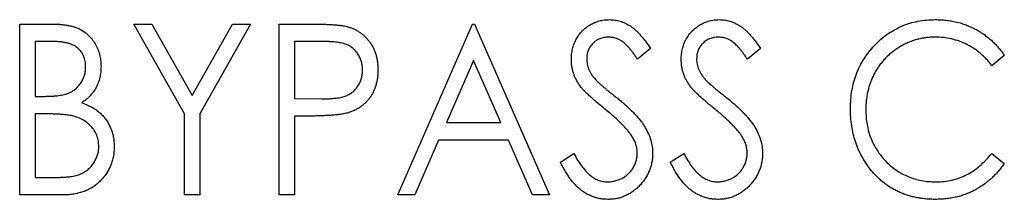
# Model space of a CAD drawing. Header units: millimetres. Extents: x 0 to 420, y 0 to 297.
# Tile 26 of 106: x 97.027 to 102.346, y 148.604 to 149.577. Entities that reach past the tile are written whole.
import ezdxf

# ---------------------------------------------------------------- set-up
doc = ezdxf.new("R2010")
doc.units = ezdxf.units.MM

msp = doc.modelspace()

# ---------------------------------------------------------------- linework, layer by layer
at = {"color": 7, "linetype": 'Continuous', "lineweight": 25}
for p, q in [((97.0273, 149.5533), (97.1945, 149.5533)), ((97.0273, 148.6273), (97.0273, 149.5533)), ((97.6447, 149.5533), (97.7417, 149.5533)), ((97.9178, 149.0675), (97.6447, 149.5533)), ((97.7417, 149.5533), (97.9593, 149.1663)), ((97.9593, 149.1663), (98.1769, 149.5533)), ((98.2739, 149.5533), (98.0009, 149.0675)), ((98.1769, 149.5533), (98.2739, 149.5533)), ((98.4283, 149.5533), (98.5986, 149.5533)), ((98.4283, 148.6273), (98.4283, 149.5533)), ((99.0694, 148.6273), (99.473, 149.5533)), ((99.473, 149.5533), (99.4849, 149.5533)), ((99.4849, 149.5533), (99.8886, 148.6273)), ((97.2102, 149.4583), (97.1104, 149.4583)), ((97.1104, 149.4583), (97.1104, 149.1615)), ((98.6657, 149.4583), (98.5114, 149.4583)), ((98.5114, 149.4583), (98.5114, 149.1497)), ((100.4347, 149.4203), (100.3644, 149.3634)), ((101.0283, 149.4203), (100.958, 149.3634)), ((99.479, 149.3561), (99.3321, 149.0191)), ((99.6259, 149.0191), (99.479, 149.3561)), ((102.3461, 149.3834), (102.2782, 149.3277)), ((97.1104, 149.1615), (97.1598, 149.1615)), ((98.5114, 149.1497), (98.6592, 149.1476)), ((97.1592, 149.0665), (97.1104, 149.0665)), ((97.1104, 149.0665), (97.1104, 148.7222)), ((97.9178, 148.6273), (97.9178, 149.0675)), ((98.0009, 149.0675), (98.0009, 148.6273)), ((98.5728, 149.0547), (98.5114, 149.0547)), ((98.5114, 149.0547), (98.5114, 148.6273)), ((99.3321, 149.0191), (99.6259, 149.0191)), ((99.2905, 148.9241), (99.1612, 148.6273)), ((99.6674, 148.9241), (99.2905, 148.9241)), ((99.7967, 148.6273), (99.6674, 148.9241)), ((99.9479, 148.8059), (100.0212, 148.8528)), ((100.5415, 148.8059), (100.6148, 148.8528)), ((102.2782, 148.8528), (102.3461, 148.7977)), ((97.1104, 148.7222), (97.2177, 148.7222)), ((97.2614, 148.6273), (97.0273, 148.6273)), ((98.0009, 148.6273), (97.9178, 148.6273)), ((98.5114, 148.6273), (98.4283, 148.6273)), ((99.1612, 148.6273), (99.0694, 148.6273)), ((99.8886, 148.6273), (99.7967, 148.6273))]:
    msp.add_line(p, q, dxfattribs=at)
for points, knots in [([(100.0073, 149.3609), (100.0076, 149.3707), (100.0082, 149.3901), (100.0134, 149.4184), (100.0216, 149.4454), (100.033, 149.4708), (100.0478, 149.4941), (100.0649, 149.5154), (100.0854, 149.5334), (100.1079, 149.549), (100.1324, 149.5614), (100.1581, 149.5707), (100.1851, 149.5759), (100.2034, 149.5767), (100.2126, 149.5771)], [0, 0, 0, 0, 0.0882908, 0.1744188, 0.2584228, 0.3423174, 0.4252869, 0.5069347, 0.5879222, 0.670559, 0.7531449, 0.8348442, 0.9166861, 1, 1, 1, 1]), ([(100.2126, 149.5771), (100.2225, 149.5767), (100.2421, 149.576), (100.2709, 149.5693), (100.2985, 149.5586), (100.3208, 149.5464), (100.3381, 149.5341), (100.3515, 149.5232), (100.3648, 149.5102), (100.3786, 149.4958), (100.3924, 149.4794), (100.4066, 149.4614), (100.4206, 149.4414), (100.4299, 149.4275), (100.4347, 149.4203)], [0, 0, 0, 0, 0.103822, 0.205919, 0.309231, 0.415653, 0.47222, 0.532858, 0.597819, 0.667857, 0.743177, 0.823448, 0.908942, 1, 1, 1, 1]), ([(100.6009, 149.3609), (100.6012, 149.3707), (100.6018, 149.3901), (100.607, 149.4184), (100.6152, 149.4454), (100.6266, 149.4708), (100.6414, 149.4941), (100.6586, 149.5154), (100.679, 149.5334), (100.7015, 149.549), (100.726, 149.5614), (100.7517, 149.5707), (100.7787, 149.5759), (100.797, 149.5767), (100.8063, 149.5771)], [0, 0, 0, 0, 0.088291, 0.174419, 0.258423, 0.342317, 0.425287, 0.506935, 0.587922, 0.670559, 0.753145, 0.834844, 0.916686, 1, 1, 1, 1]), ([(100.8063, 149.5771), (100.8161, 149.5767), (100.8357, 149.576), (100.8645, 149.5693), (100.8921, 149.5586), (100.9144, 149.5464), (100.9317, 149.5341), (100.9451, 149.5232), (100.9584, 149.5102), (100.9722, 149.4958), (100.986, 149.4794), (101.0002, 149.4614), (101.0142, 149.4414), (101.0235, 149.4275), (101.0283, 149.4203)], [0, 0, 0, 0, 0.103822, 0.205919, 0.309231, 0.415653, 0.47222, 0.532858, 0.597819, 0.667857, 0.743177, 0.823448, 0.908942, 1, 1, 1, 1]), ([(101.5151, 149.0957), (101.5155, 149.1123), (101.5162, 149.1451), (101.5225, 149.1931), (101.5326, 149.2392), (101.547, 149.2832), (101.5654, 149.3252), (101.5881, 149.3651), (101.6149, 149.403), (101.6453, 149.4386), (101.6788, 149.471), (101.7147, 149.4995), (101.753, 149.5232), (101.7931, 149.5432), (101.8354, 149.5584), (101.8798, 149.5691), (101.9263, 149.5758), (101.9579, 149.5766), (101.974, 149.5771)], [0, 0, 0, 0, 0.067236, 0.132194, 0.195391, 0.257388, 0.318778, 0.380515, 0.442528, 0.505942, 0.569171, 0.630524, 0.690882, 0.750747, 0.811024, 0.872201, 0.934998, 1, 1, 1, 1]), ([(101.974, 149.5771), (101.9838, 149.5769), (102.0032, 149.5767), (102.0319, 149.5742), (102.0599, 149.5701), (102.0871, 149.5645), (102.1138, 149.5576), (102.1395, 149.5486), (102.1646, 149.5382), (102.189, 149.5263), (102.2124, 149.513), (102.2348, 149.4982), (102.2561, 149.4823), (102.2765, 149.4652), (102.2955, 149.4466), (102.3136, 149.4268), (102.3307, 149.4058), (102.341, 149.3909), (102.3461, 149.3834)], [0, 0, 0, 0, 0.0670023, 0.1329421, 0.1972118, 0.2608139, 0.3235398, 0.3858805, 0.4478395, 0.5096474, 0.5715368, 0.6324426, 0.693319, 0.7537865, 0.8146451, 0.8755569, 0.9376593, 1, 1, 1, 1]), ([(97.1945, 149.5533), (97.2026, 149.5533), (97.2185, 149.5532), (97.2416, 149.5518), (97.2632, 149.5499), (97.2834, 149.5468), (97.302, 149.5432), (97.3193, 149.5388), (97.335, 149.5335), (97.3539, 149.5251), (97.3754, 149.5124), (97.3987, 149.4939), (97.4187, 149.4713), (97.4358, 149.4457), (97.4493, 149.4176), (97.4597, 149.3878), (97.4654, 149.3563), (97.4662, 149.3347), (97.4666, 149.3238)], [0, 0, 0, 0, 0.060411, 0.117245, 0.171021, 0.220982, 0.268098, 0.311607, 0.352705, 0.391223, 0.464448, 0.5367, 0.610578, 0.686475, 0.763836, 0.840678, 0.919304, 1, 1, 1, 1]), ([(98.5986, 149.5533), (98.6103, 149.5533), (98.6327, 149.5533), (98.6649, 149.5525), (98.6941, 149.5514), (98.7203, 149.5499), (98.7436, 149.5482), (98.7638, 149.5457), (98.7812, 149.5432), (98.7916, 149.5406), (98.7963, 149.5394)], [0, 0, 0, 0, 0.1764997, 0.3390322, 0.4857534, 0.6185701, 0.735674, 0.8381849, 0.9261551, 1, 1, 1, 1]), ([(98.7963, 149.5394), (98.8023, 149.5376), (98.8141, 149.5342), (98.8312, 149.5272), (98.8476, 149.5191), (98.8631, 149.5096), (98.8776, 149.4987), (98.8914, 149.4867), (98.9042, 149.4732), (98.9162, 149.4586), (98.9272, 149.4429), (98.9367, 149.4261), (98.9446, 149.4083), (98.9512, 149.3895), (98.9564, 149.3698), (98.9598, 149.349), (98.9621, 149.3273), (98.9624, 149.3125), (98.9625, 149.3049)], [0, 0, 0, 0, 0.060075, 0.119303, 0.178069, 0.236256, 0.294313, 0.353143, 0.412708, 0.473813, 0.535615, 0.597403, 0.660232, 0.723514, 0.789577, 0.856841, 0.927091, 1, 1, 1, 1]), ([(100.2078, 149.4821), (100.1995, 149.4818), (100.1835, 149.4811), (100.1608, 149.4743), (100.1403, 149.4636), (100.1228, 149.4487), (100.1084, 149.4308), (100.0978, 149.4107), (100.0915, 149.3883), (100.0908, 149.3728), (100.0904, 149.3648)], [0, 0, 0, 0, 0.133507, 0.258557, 0.380724, 0.504971, 0.628085, 0.748901, 0.871477, 1, 1, 1, 1]), ([(100.3644, 149.3634), (100.3605, 149.3692), (100.3529, 149.3804), (100.3415, 149.3962), (100.3307, 149.4105), (100.3201, 149.4231), (100.3101, 149.4344), (100.3004, 149.444), (100.2912, 149.4522), (100.2796, 149.4609), (100.265, 149.4694), (100.2467, 149.4769), (100.2275, 149.4812), (100.2144, 149.4818), (100.2078, 149.4821)], [0, 0, 0, 0, 0.102557, 0.196911, 0.284395, 0.364416, 0.437215, 0.503536, 0.563602, 0.61645, 0.714669, 0.808954, 0.904132, 1, 1, 1, 1]), ([(100.8014, 149.4821), (100.7932, 149.4818), (100.7771, 149.4811), (100.7544, 149.4743), (100.7339, 149.4636), (100.7164, 149.4487), (100.702, 149.4308), (100.6914, 149.4107), (100.6851, 149.3883), (100.6844, 149.3728), (100.684, 149.3648)], [0, 0, 0, 0, 0.133507, 0.258557, 0.380724, 0.504971, 0.628085, 0.748901, 0.871477, 1, 1, 1, 1]), ([(100.958, 149.3634), (100.9541, 149.3692), (100.9465, 149.3804), (100.9352, 149.3962), (100.9243, 149.4105), (100.9137, 149.4231), (100.9037, 149.4344), (100.894, 149.444), (100.8849, 149.4522), (100.8732, 149.4609), (100.8587, 149.4694), (100.8403, 149.4769), (100.8211, 149.4812), (100.808, 149.4818), (100.8014, 149.4821)], [0, 0, 0, 0, 0.102557, 0.196911, 0.284395, 0.364416, 0.437215, 0.503536, 0.563602, 0.61645, 0.714669, 0.808954, 0.904132, 1, 1, 1, 1]), ([(101.9718, 149.4821), (101.9633, 149.482), (101.9465, 149.4818), (101.9215, 149.4789), (101.897, 149.475), (101.8729, 149.4692), (101.8493, 149.4617), (101.8261, 149.4528), (101.8036, 149.442), (101.7815, 149.4299), (101.7604, 149.4161), (101.7404, 149.4013), (101.7216, 149.3853), (101.7039, 149.3682), (101.6876, 149.35), (101.6725, 149.3306), (101.6586, 149.31), (101.646, 149.2885), (101.6346, 149.2661), (101.6251, 149.2428), (101.6165, 149.219), (101.6101, 149.1943), (101.6045, 149.1691), (101.6009, 149.1431), (101.5986, 149.1165), (101.5983, 149.0985), (101.5982, 149.0894)], [0, 0, 0, 0, 0.042054, 0.083393, 0.124454, 0.165461, 0.206316, 0.247114, 0.288563, 0.330315, 0.372018, 0.413257, 0.453959, 0.494537, 0.53495, 0.575397, 0.616502, 0.657759, 0.699337, 0.740877, 0.782508, 0.824785, 0.867453, 0.910542, 0.954879, 1, 1, 1, 1]), ([(102.2782, 149.3277), (102.2736, 149.3339), (102.2643, 149.3462), (102.249, 149.3634), (102.2332, 149.3795), (102.2169, 149.3947), (102.1996, 149.4083), (102.1817, 149.4211), (102.1631, 149.4326), (102.1375, 149.4464), (102.1039, 149.4609), (102.0615, 149.4731), (102.0173, 149.4808), (101.9871, 149.4816), (101.9718, 149.4821)], [0, 0, 0, 0, 0.065249, 0.129752, 0.19303, 0.255253, 0.317083, 0.378287, 0.439499, 0.500949, 0.623295, 0.74628, 0.871322, 1, 1, 1, 1]), ([(97.3835, 149.3222), (97.3834, 149.3273), (97.3833, 149.3374), (97.3811, 149.352), (97.3781, 149.3659), (97.3734, 149.3789), (97.3676, 149.3911), (97.3605, 149.4024), (97.3519, 149.4127), (97.3422, 149.4223), (97.331, 149.4308), (97.3183, 149.4384), (97.3039, 149.4443), (97.2882, 149.4497), (97.2708, 149.4534), (97.252, 149.4564), (97.2316, 149.458), (97.2175, 149.4582), (97.2102, 149.4583)], [0, 0, 0, 0, 0.06133, 0.120228, 0.176295, 0.231183, 0.28436, 0.336804, 0.390319, 0.444102, 0.499931, 0.558187, 0.620048, 0.685431, 0.755834, 0.832075, 0.912837, 1, 1, 1, 1]), ([(98.8794, 149.3045), (98.8791, 149.312), (98.8786, 149.3268), (98.874, 149.3484), (98.8665, 149.3691), (98.8561, 149.3884), (98.8435, 149.406), (98.8286, 149.4211), (98.8118, 149.4334), (98.7961, 149.4413), (98.7822, 149.4462), (98.7701, 149.4495), (98.7565, 149.4523), (98.7413, 149.4544), (98.7246, 149.4563), (98.7064, 149.4575), (98.6866, 149.4583), (98.6728, 149.4583), (98.6657, 149.4583)], [0, 0, 0, 0, 0.074091, 0.147068, 0.219176, 0.292487, 0.364821, 0.434086, 0.502842, 0.57172, 0.608354, 0.649905, 0.695817, 0.746872, 0.802658, 0.863186, 0.92915, 1, 1, 1, 1]), ([(100.0529, 149.22), (100.0493, 149.2254), (100.042, 149.2361), (100.0327, 149.253), (100.0248, 149.2701), (100.0187, 149.2877), (100.0135, 149.3055), (100.0098, 149.3236), (100.0078, 149.3422), (100.0075, 149.3547), (100.0073, 149.3609)], [0, 0, 0, 0, 0.130877, 0.257719, 0.382316, 0.506626, 0.628302, 0.751527, 0.87547, 1, 1, 1, 1]), ([(100.0904, 149.3648), (100.0905, 149.3599), (100.0908, 149.35), (100.0932, 149.3353), (100.0967, 149.3207), (100.1017, 149.3062), (100.1089, 149.2915), (100.1186, 149.2765), (100.1303, 149.2608), (100.1394, 149.2506), (100.1442, 149.2452)], [0, 0, 0, 0, 0.110385, 0.220503, 0.331137, 0.443585, 0.563154, 0.695062, 0.839762, 1, 1, 1, 1]), ([(100.6465, 149.22), (100.6429, 149.2254), (100.6357, 149.2361), (100.6264, 149.253), (100.6185, 149.2701), (100.6123, 149.2877), (100.6072, 149.3055), (100.6034, 149.3236), (100.6014, 149.3422), (100.6011, 149.3547), (100.6009, 149.3609)], [0, 0, 0, 0, 0.130877, 0.257719, 0.382316, 0.506626, 0.628302, 0.751527, 0.87547, 1, 1, 1, 1]), ([(100.684, 149.3648), (100.6842, 149.3599), (100.6844, 149.35), (100.6868, 149.3353), (100.6903, 149.3207), (100.6953, 149.3062), (100.7026, 149.2915), (100.7122, 149.2765), (100.7239, 149.2608), (100.733, 149.2506), (100.7378, 149.2452)], [0, 0, 0, 0, 0.110385, 0.220503, 0.331137, 0.443585, 0.563154, 0.695062, 0.839762, 1, 1, 1, 1]), ([(97.1598, 149.1615), (97.167, 149.1616), (97.181, 149.1618), (97.2012, 149.1624), (97.22, 149.164), (97.2373, 149.1657), (97.2531, 149.1683), (97.2673, 149.1715), (97.2803, 149.1749), (97.2952, 149.1806), (97.3121, 149.1891), (97.33, 149.2023), (97.346, 149.2178), (97.3593, 149.2359), (97.3701, 149.2557), (97.3779, 149.2769), (97.3828, 149.2992), (97.3833, 149.3144), (97.3835, 149.3222)], [0, 0, 0, 0, 0.069184, 0.133671, 0.193573, 0.248874, 0.299806, 0.346427, 0.38874, 0.427283, 0.498939, 0.569184, 0.639423, 0.710845, 0.782802, 0.854631, 0.925945, 1, 1, 1, 1]), ([(97.4666, 149.3238), (97.4663, 149.3136), (97.4657, 149.2935), (97.4605, 149.2642), (97.4525, 149.2361), (97.4406, 149.2098), (97.426, 149.1852), (97.4079, 149.1631), (97.3867, 149.1433), (97.3706, 149.1324), (97.3624, 149.1268)], [0, 0, 0, 0, 0.131479, 0.258232, 0.38261, 0.506215, 0.627933, 0.750087, 0.872821, 1, 1, 1, 1]), ([(98.6592, 149.1476), (98.6665, 149.1476), (98.6804, 149.1476), (98.7005, 149.1487), (98.7192, 149.1498), (98.7364, 149.1517), (98.752, 149.1541), (98.7663, 149.1568), (98.7789, 149.1604), (98.7937, 149.1654), (98.8101, 149.1738), (98.8279, 149.1863), (98.8432, 149.2017), (98.8562, 149.2194), (98.8665, 149.2389), (98.874, 149.2598), (98.8786, 149.2818), (98.8791, 149.2969), (98.8794, 149.3045)], [0, 0, 0, 0, 0.070231, 0.135127, 0.195896, 0.251444, 0.303058, 0.349556, 0.391936, 0.430093, 0.501229, 0.570517, 0.640124, 0.710955, 0.782914, 0.853735, 0.926014, 1, 1, 1, 1]), ([(98.9625, 149.3049), (98.9624, 149.2973), (98.9621, 149.2824), (98.9601, 149.2606), (98.9562, 149.2399), (98.9516, 149.22), (98.945, 149.2013), (98.9372, 149.1835), (98.928, 149.1668), (98.9171, 149.1512), (98.9052, 149.1367), (98.8923, 149.1233), (98.8781, 149.1112), (98.8628, 149.1004), (98.8465, 149.0909), (98.8291, 149.0826), (98.8107, 149.0755), (98.7978, 149.0718), (98.7913, 149.0699)], [0, 0, 0, 0, 0.072309, 0.141358, 0.208207, 0.272336, 0.335143, 0.396174, 0.456668, 0.516646, 0.575929, 0.634933, 0.693693, 0.752708, 0.811962, 0.873196, 0.935504, 1, 1, 1, 1]), ([(100.1869, 149.094), (100.1783, 149.101), (100.1619, 149.1143), (100.1388, 149.1339), (100.1183, 149.1519), (100.1003, 149.1684), (100.0847, 149.1834), (100.0716, 149.1967), (100.0612, 149.2087), (100.0555, 149.2165), (100.0529, 149.22)], [0, 0, 0, 0, 0.179535, 0.344506, 0.492131, 0.62464, 0.742099, 0.843179, 0.92954, 1, 1, 1, 1]), ([(100.1442, 149.2452), (100.146, 149.2434), (100.1502, 149.2391), (100.1581, 149.2321), (100.1682, 149.2233), (100.1807, 149.2127), (100.1956, 149.2001), (100.2131, 149.1862), (100.2327, 149.1701), (100.2466, 149.1589), (100.254, 149.153)], [0, 0, 0, 0, 0.053039, 0.126288, 0.218872, 0.334457, 0.469409, 0.625738, 0.802267, 1, 1, 1, 1]), ([(100.7805, 149.094), (100.7719, 149.101), (100.7555, 149.1143), (100.7324, 149.1339), (100.7119, 149.1519), (100.6939, 149.1684), (100.6784, 149.1834), (100.6652, 149.1967), (100.6548, 149.2087), (100.6491, 149.2165), (100.6465, 149.22)], [0, 0, 0, 0, 0.179535, 0.344506, 0.492131, 0.62464, 0.742099, 0.843179, 0.92954, 1, 1, 1, 1]), ([(100.7378, 149.2452), (100.7396, 149.2434), (100.7438, 149.2391), (100.7517, 149.2321), (100.7618, 149.2233), (100.7743, 149.2127), (100.7892, 149.2001), (100.8067, 149.1862), (100.8263, 149.1701), (100.8403, 149.1589), (100.8476, 149.153)], [0, 0, 0, 0, 0.053039, 0.126288, 0.218872, 0.334457, 0.469409, 0.625738, 0.802267, 1, 1, 1, 1]), ([(100.254, 149.153), (100.2629, 149.1457), (100.2801, 149.1315), (100.3045, 149.1101), (100.3268, 149.0894), (100.3468, 149.0692), (100.3647, 149.0497), (100.3803, 149.0307), (100.394, 149.0125), (100.4088, 148.989), (100.4238, 148.9601), (100.4371, 148.925), (100.445, 148.8896), (100.446, 148.8659), (100.4466, 148.8541)], [0, 0, 0, 0, 0.093761, 0.1816144, 0.2643424, 0.3416765, 0.4133796, 0.4799749, 0.5419677, 0.599292, 0.7059105, 0.8070154, 0.904485, 1, 1, 1, 1]), ([(100.8476, 149.153), (100.8565, 149.1457), (100.8737, 149.1315), (100.8981, 149.1101), (100.9204, 149.0894), (100.9404, 149.0692), (100.9583, 149.0497), (100.9739, 149.0307), (100.9876, 149.0125), (101.0024, 148.989), (101.0174, 148.9601), (101.0307, 148.925), (101.0386, 148.8896), (101.0397, 148.8659), (101.0402, 148.8541)], [0, 0, 0, 0, 0.093761, 0.1816144, 0.2643424, 0.3416765, 0.4133796, 0.4799749, 0.5419677, 0.599292, 0.7059105, 0.8070154, 0.904485, 1, 1, 1, 1]), ([(97.3624, 149.1268), (97.3727, 149.1228), (97.3925, 149.1151), (97.4197, 149.1013), (97.4433, 149.0866), (97.4631, 149.0703), (97.48, 149.0527), (97.4952, 149.0339), (97.5078, 149.013), (97.5187, 148.9907), (97.527, 148.967), (97.5336, 148.9423), (97.537, 148.9165), (97.5376, 148.899), (97.5378, 148.8901)], [0, 0, 0, 0, 0.105094, 0.200987, 0.288426, 0.36794, 0.443759, 0.519243, 0.59631, 0.674393, 0.754077, 0.833933, 0.916123, 1, 1, 1, 1]), ([(100.3342, 148.9463), (100.3305, 148.9516), (100.3229, 148.9627), (100.3096, 148.9792), (100.2943, 148.9965), (100.2769, 149.0146), (100.2573, 149.0333), (100.2358, 149.053), (100.2122, 149.0735), (100.1955, 149.087), (100.1869, 149.094)], [0, 0, 0, 0, 0.092213, 0.193119, 0.303009, 0.423363, 0.552489, 0.69176, 0.840671, 1, 1, 1, 1]), ([(100.9278, 148.9463), (100.9241, 148.9516), (100.9165, 148.9627), (100.9032, 148.9792), (100.8879, 148.9965), (100.8705, 149.0146), (100.8509, 149.0333), (100.8294, 149.053), (100.8058, 149.0735), (100.7891, 149.087), (100.7805, 149.094)], [0, 0, 0, 0, 0.092213, 0.193119, 0.303009, 0.423363, 0.552489, 0.69176, 0.840671, 1, 1, 1, 1]), ([(101.6232, 148.7655), (101.6145, 148.777), (101.5972, 148.7999), (101.5754, 148.8372), (101.5567, 148.8759), (101.5415, 148.9165), (101.5296, 148.9588), (101.5211, 149.0028), (101.516, 149.0487), (101.5154, 149.0798), (101.5151, 149.0957)], [0, 0, 0, 0, 0.122254, 0.24342, 0.364291, 0.486273, 0.609794, 0.736233, 0.865843, 1, 1, 1, 1]), ([(101.5982, 149.0894), (101.5985, 149.0757), (101.5991, 149.0488), (101.6043, 149.0095), (101.6124, 148.9718), (101.6246, 148.936), (101.6394, 148.9017), (101.6583, 148.8693), (101.68, 148.8385), (101.7052, 148.81), (101.7328, 148.784), (101.7623, 148.7609), (101.794, 148.7418), (101.8271, 148.7259), (101.862, 148.7135), (101.8988, 148.705), (101.9373, 148.6993), (101.9636, 148.6988), (101.977, 148.6985)], [0, 0, 0, 0, 0.067402, 0.132225, 0.195291, 0.256964, 0.318228, 0.379385, 0.441024, 0.503862, 0.566597, 0.627855, 0.688166, 0.748276, 0.808707, 0.870424, 0.93412, 1, 1, 1, 1]), ([(97.3125, 149.0556), (97.3084, 149.0565), (97.2999, 149.0585), (97.2858, 149.0606), (97.2697, 149.0624), (97.2515, 149.0638), (97.2314, 149.0652), (97.2091, 149.0658), (97.1849, 149.0665), (97.168, 149.0665), (97.1592, 149.0665)], [0, 0, 0, 0, 0.080141, 0.171688, 0.277239, 0.39575, 0.527398, 0.670909, 0.828844, 1, 1, 1, 1]), ([(97.4547, 148.8901), (97.4543, 148.8998), (97.4534, 148.9188), (97.4461, 148.9464), (97.434, 148.9719), (97.4172, 148.9951), (97.3964, 149.0157), (97.3718, 149.033), (97.3436, 149.0466), (97.323, 149.0526), (97.3125, 149.0556)], [0, 0, 0, 0, 0.122978, 0.241496, 0.358865, 0.47987, 0.603747, 0.728862, 0.860622, 1, 1, 1, 1]), ([(98.7913, 149.0699), (98.7859, 149.0686), (98.7742, 149.0659), (98.7548, 149.0629), (98.7322, 149.0603), (98.7064, 149.0584), (98.6775, 149.0568), (98.6454, 149.0555), (98.6101, 149.0547), (98.5856, 149.0547), (98.5728, 149.0547)], [0, 0, 0, 0, 0.075269, 0.165174, 0.268129, 0.385984, 0.51806, 0.664405, 0.825035, 1, 1, 1, 1]), ([(100.3635, 148.8554), (100.3631, 148.8631), (100.3623, 148.8787), (100.3568, 148.9019), (100.3473, 148.9246), (100.3386, 148.939), (100.3342, 148.9463)], [0, 0, 0, 0, 0.238336, 0.482311, 0.73314, 1, 1, 1, 1]), ([(100.9571, 148.8554), (100.9567, 148.8631), (100.9559, 148.8787), (100.9504, 148.9019), (100.9409, 148.9246), (100.9322, 148.939), (100.9278, 148.9463)], [0, 0, 0, 0, 0.2383359, 0.4823109, 0.7331401, 1, 1, 1, 1]), ([(97.2177, 148.7222), (97.2253, 148.7223), (97.2401, 148.7225), (97.2615, 148.7232), (97.2813, 148.7246), (97.2994, 148.7269), (97.3161, 148.7294), (97.3311, 148.7327), (97.3446, 148.7366), (97.3603, 148.7425), (97.3781, 148.7517), (97.3971, 148.7657), (97.414, 148.7821), (97.4283, 148.8012), (97.4399, 148.822), (97.4486, 148.8439), (97.4538, 148.8668), (97.4544, 148.8823), (97.4547, 148.8901)], [0, 0, 0, 0, 0.0698075, 0.134579, 0.194415, 0.250549, 0.3012623, 0.3479686, 0.3901854, 0.4286601, 0.5009142, 0.5713925, 0.6422451, 0.7149713, 0.7877955, 0.8585609, 0.9288951, 1, 1, 1, 1]), ([(97.5378, 148.8901), (97.5377, 148.8811), (97.5373, 148.8633), (97.5337, 148.8372), (97.5277, 148.8123), (97.5195, 148.7883), (97.5089, 148.7654), (97.4959, 148.7435), (97.4805, 148.7227), (97.463, 148.7032), (97.4436, 148.6854), (97.4224, 148.6696), (97.3994, 148.6567), (97.3749, 148.6458), (97.3488, 148.6375), (97.3211, 148.6317), (97.2918, 148.6278), (97.2717, 148.6274), (97.2614, 148.6273)], [0, 0, 0, 0, 0.063363, 0.124627, 0.184367, 0.243059, 0.301844, 0.361338, 0.42118, 0.482903, 0.544595, 0.605999, 0.667367, 0.729491, 0.793258, 0.859341, 0.927971, 1, 1, 1, 1]), ([(100.0212, 148.8528), (100.0277, 148.8407), (100.0401, 148.8175), (100.0607, 148.7859), (100.0822, 148.7591), (100.1045, 148.7371), (100.1277, 148.7199), (100.1517, 148.7076), (100.1766, 148.6999), (100.1936, 148.699), (100.2021, 148.6985)], [0, 0, 0, 0, 0.165307, 0.315251, 0.451801, 0.576089, 0.690151, 0.796612, 0.898685, 1, 1, 1, 1]), ([(100.2021, 148.6985), (100.2093, 148.6987), (100.2237, 148.6992), (100.2448, 148.7035), (100.2653, 148.7102), (100.2848, 148.7196), (100.303, 148.7311), (100.3188, 148.745), (100.3326, 148.7605), (100.3436, 148.7779), (100.3525, 148.7963), (100.3588, 148.8155), (100.3627, 148.8353), (100.3632, 148.8487), (100.3635, 148.8554)], [0, 0, 0, 0, 0.086779, 0.172012, 0.257, 0.344091, 0.430347, 0.513787, 0.595624, 0.677565, 0.75969, 0.839996, 0.919133, 1, 1, 1, 1]), ([(100.4466, 148.8541), (100.4464, 148.8458), (100.446, 148.8294), (100.4424, 148.8053), (100.4372, 148.7819), (100.4292, 148.7594), (100.4195, 148.7375), (100.4071, 148.7168), (100.3927, 148.6968), (100.3764, 148.6779), (100.3585, 148.6605), (100.3394, 148.6453), (100.3194, 148.6323), (100.2983, 148.6219), (100.2763, 148.6137), (100.2534, 148.6077), (100.2295, 148.6041), (100.2133, 148.6037), (100.205, 148.6035)], [0, 0, 0, 0, 0.0643669, 0.127345, 0.1889217, 0.2503843, 0.3120208, 0.3744037, 0.4376628, 0.5029849, 0.5678027, 0.6309798, 0.692076, 0.7525946, 0.8130276, 0.8740163, 0.9361125, 1, 1, 1, 1]), ([(100.6148, 148.8528), (100.6213, 148.8407), (100.6337, 148.8175), (100.6543, 148.7859), (100.6758, 148.7591), (100.6981, 148.7371), (100.7213, 148.7199), (100.7453, 148.7076), (100.7702, 148.6999), (100.7872, 148.699), (100.7957, 148.6985)], [0, 0, 0, 0, 0.165307, 0.315251, 0.451801, 0.576089, 0.690151, 0.796612, 0.898685, 1, 1, 1, 1]), ([(100.7957, 148.6985), (100.8029, 148.6987), (100.8173, 148.6992), (100.8384, 148.7035), (100.8589, 148.7102), (100.8784, 148.7196), (100.8966, 148.7311), (100.9124, 148.745), (100.9262, 148.7605), (100.9372, 148.7779), (100.9461, 148.7963), (100.9524, 148.8155), (100.9563, 148.8353), (100.9568, 148.8487), (100.9571, 148.8554)], [0, 0, 0, 0, 0.086779, 0.172012, 0.257, 0.344091, 0.430347, 0.513787, 0.595624, 0.677565, 0.75969, 0.839996, 0.919133, 1, 1, 1, 1]), ([(101.0402, 148.8541), (101.04, 148.8458), (101.0396, 148.8294), (101.0361, 148.8053), (101.0308, 148.7819), (101.0228, 148.7594), (101.0131, 148.7375), (101.0007, 148.7168), (100.9863, 148.6968), (100.97, 148.6779), (100.9521, 148.6605), (100.933, 148.6453), (100.913, 148.6323), (100.8919, 148.6219), (100.8699, 148.6137), (100.847, 148.6077), (100.8231, 148.6041), (100.8069, 148.6037), (100.7987, 148.6035)], [0, 0, 0, 0, 0.064367, 0.127345, 0.188922, 0.250384, 0.312021, 0.374404, 0.437663, 0.502985, 0.567803, 0.63098, 0.692076, 0.752595, 0.813028, 0.874016, 0.936113, 1, 1, 1, 1]), ([(101.977, 148.6985), (101.9917, 148.6989), (102.0208, 148.6998), (102.0634, 148.7073), (102.1041, 148.7194), (102.143, 148.7364), (102.18, 148.7583), (102.215, 148.7851), (102.2483, 148.8166), (102.2681, 148.8406), (102.2782, 148.8528)], [0, 0, 0, 0, 0.1259, 0.248079, 0.368237, 0.488157, 0.609636, 0.7344, 0.864047, 1, 1, 1, 1]), ([(100.205, 148.6035), (100.1987, 148.6037), (100.186, 148.6039), (100.1672, 148.6063), (100.1488, 148.6097), (100.131, 148.615), (100.1136, 148.6215), (100.0965, 148.6295), (100.08, 148.639), (100.0639, 148.65), (100.0482, 148.6627), (100.0328, 148.6774), (100.0177, 148.694), (100.0031, 148.7126), (99.9888, 148.7331), (99.9748, 148.7556), (99.961, 148.78), (99.9524, 148.7971), (99.9479, 148.8059)], [0, 0, 0, 0, 0.055089, 0.109447, 0.163323, 0.216767, 0.269874, 0.324148, 0.378969, 0.434708, 0.492467, 0.553707, 0.618022, 0.686132, 0.757893, 0.834258, 0.914668, 1, 1, 1, 1]), ([(100.7987, 148.6035), (100.7923, 148.6037), (100.7796, 148.6039), (100.7608, 148.6063), (100.7424, 148.6097), (100.7246, 148.615), (100.7072, 148.6215), (100.6901, 148.6295), (100.6736, 148.639), (100.6575, 148.65), (100.6418, 148.6627), (100.6265, 148.6774), (100.6114, 148.694), (100.5968, 148.7126), (100.5824, 148.7331), (100.5684, 148.7556), (100.5546, 148.78), (100.546, 148.7971), (100.5415, 148.8059)], [0, 0, 0, 0, 0.055089, 0.109447, 0.163323, 0.216767, 0.269874, 0.324148, 0.378969, 0.434708, 0.492467, 0.553707, 0.618022, 0.686132, 0.757893, 0.834258, 0.914668, 1, 1, 1, 1]), ([(102.3461, 148.7977), (102.3408, 148.7902), (102.3301, 148.7752), (102.3127, 148.7539), (102.2943, 148.734), (102.2749, 148.7154), (102.2546, 148.6979), (102.2331, 148.682), (102.2108, 148.6672), (102.1875, 148.6539), (102.1634, 148.642), (102.1386, 148.6318), (102.113, 148.6231), (102.0868, 148.6158), (102.0599, 148.6103), (102.0322, 148.6064), (102.0039, 148.6039), (101.9848, 148.6036), (101.9751, 148.6035)], [0, 0, 0, 0, 0.063576, 0.126691, 0.188634, 0.249942, 0.311426, 0.372445, 0.433495, 0.495161, 0.556733, 0.61789, 0.679838, 0.742002, 0.804922, 0.868441, 0.933689, 1, 1, 1, 1]), ([(101.9751, 148.6035), (101.966, 148.6036), (101.9478, 148.6037), (101.921, 148.6059), (101.8949, 148.609), (101.8696, 148.6135), (101.8449, 148.619), (101.8211, 148.6261), (101.7979, 148.6343), (101.7755, 148.6437), (101.7539, 148.6546), (101.7329, 148.6666), (101.7127, 148.6799), (101.6933, 148.6945), (101.6746, 148.7103), (101.6565, 148.7273), (101.6394, 148.7458), (101.6287, 148.7589), (101.6232, 148.7655)], [0, 0, 0, 0, 0.068335, 0.135464, 0.200567, 0.264774, 0.327263, 0.389343, 0.450083, 0.510699, 0.570569, 0.630747, 0.691051, 0.751063, 0.812002, 0.873718, 0.936106, 1, 1, 1, 1])]:
    msp.add_open_spline(points, degree=3, knots=knots, dxfattribs=at)

doc.saveas('drawing.dxf')
